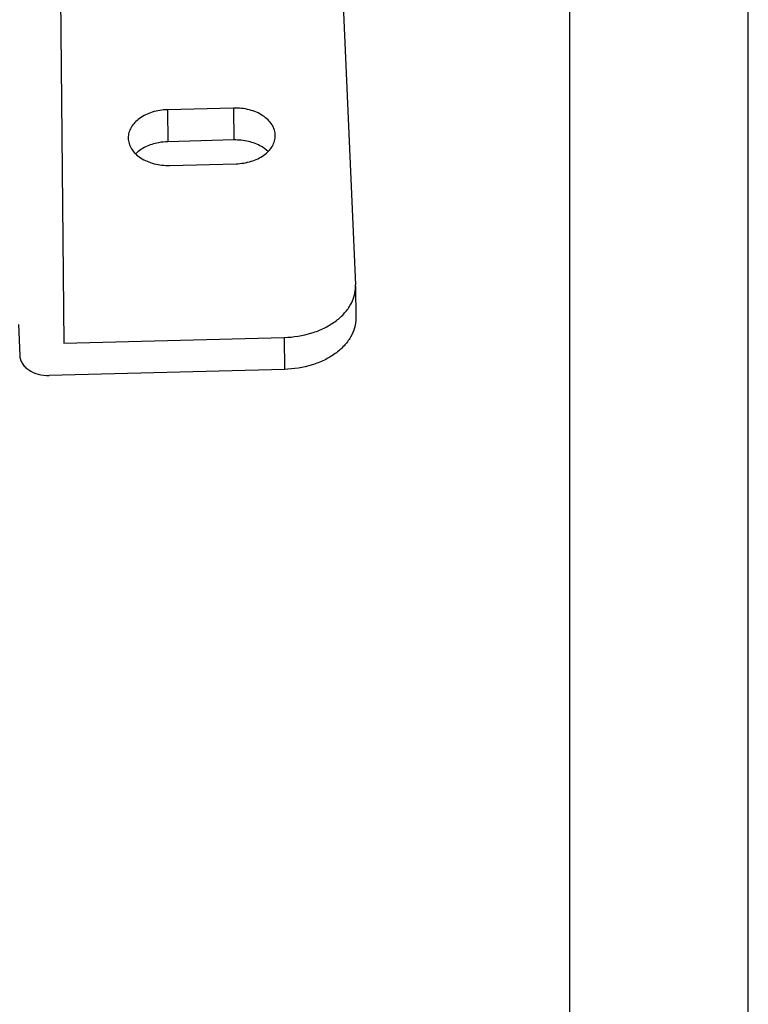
# Model space of a CAD drawing. Header units: millimetres. Extents: x 1406 to 2440, y 904 to 1635.
# Tile 26 of 29: x 2390 to 2440, y 1174 to 1241. Entities that reach past the tile are written whole.
import ezdxf

# ---------------------------------------------------------------- set-up
doc = ezdxf.new("R2010")
doc.units = ezdxf.units.MM
doc.header["$LTSCALE"] = 16.335
doc.layers.get('0').update_dxf_attribs({"linetype": 'CONTINUOUS'})
doc.layers.add('02___PRT_ALL_AXES', color=7, linetype='CONTINUOUS')
doc.layers.add('1', color=7, linetype='CONTINUOUS')

# ---------------------------------------------------------------- blocks, each defined once
blk = doc.blocks.new('AAXXX')
at = {"layer": '1'}
for p, q in [((-2141.5687, 292.6338), (-2141.5687, 350.6709)), ((-2142.5342, 349.6451), (-2142.5342, 293.6596))]:
    blk.add_line(p, q, dxfattribs=at)

msp = doc.modelspace()

# ---------------------------------------------------------------- linework, layer by layer
at = {"color": 7, "linetype": 'Continuous'}
for p, q in [((2406.339, 1381.885), (2413.328, 1223.423)), ((2393.021, 1270.892), (2393.49, 1219.464)), ((2413.33, 1223.341), (2413.328, 1223.423)), ((2413.33, 1223.34), (2413.35, 1221.167)), ((2390.406, 1220.729), (2390.499, 1218.626)), ((2393.49, 1219.464), (2408.482, 1219.85)), ((2408.482, 1219.85), (2408.502, 1217.677)), ((2408.502, 1217.677), (2392.51, 1217.265))]:
    msp.add_line(p, q, dxfattribs=at)
for points, knots in [([(2408.482, 1219.85), (2409.115, 1219.866), (2410.053, 1220.012), (2411.191, 1220.455), (2411.929, 1220.888), (2412.537, 1221.412), (2412.991, 1222.009), (2413.271, 1222.66), (2413.332, 1223.118), (2413.33, 1223.341)], [0, 0, 0, 0, 0.289502, 0.427318, 0.557506, 0.679012, 0.791973, 0.897955, 1, 1, 1, 1]), ([(2413.35, 1221.168), (2413.352, 1220.945), (2413.291, 1220.487), (2413.01, 1219.836), (2412.556, 1219.239), (2411.949, 1218.715), (2411.211, 1218.282), (2410.073, 1217.839), (2409.135, 1217.693), (2408.502, 1217.677)], [0, 0, 0, 0, 0.102045, 0.208027, 0.320988, 0.442494, 0.572682, 0.710498, 1, 1, 1, 1]), ([(2390.499, 1218.626), (2390.503, 1218.533), (2390.537, 1218.343), (2390.663, 1218.076), (2390.856, 1217.835), (2391.204, 1217.552), (2391.764, 1217.312), (2392.257, 1217.259), (2392.51, 1217.265)], [0, 0, 0, 0, 0.105229, 0.213797, 0.32835, 0.450307, 0.715233, 1, 1, 1, 1])]:
    msp.add_open_spline(points, degree=3, knots=knots, dxfattribs=at)
at = {"layer": '02___PRT_ALL_AXES', "color": 7, "linetype": 'Continuous'}
for p, q in [((2405.042, 1235.453), (2400.544, 1235.337)), ((2400.544, 1235.337), (2400.564, 1233.164)), ((2405.042, 1235.453), (2405.062, 1233.28)), ((2405.062, 1233.28), (2400.564, 1233.164)), ((2400.712, 1231.548), (2405.209, 1231.664))]:
    msp.add_line(p, q, dxfattribs=at)
for points, knots in [([(2400.544, 1235.337), (2400.197, 1235.328), (2399.527, 1235.225), (2398.774, 1234.874), (2398.315, 1234.478), (2398.065, 1234.15), (2397.911, 1233.792), (2397.877, 1233.54), (2397.878, 1233.418)], [0, 0, 0, 0, 0.28975, 0.557121, 0.678737, 0.7918, 0.897883, 1, 1, 1, 1]), ([(2407.876, 1233.583), (2407.875, 1233.71), (2407.834, 1233.969), (2407.663, 1234.334), (2407.392, 1234.666), (2406.898, 1235.058), (2406.102, 1235.387), (2405.402, 1235.462), (2405.042, 1235.453)], [0, 0, 0, 0, 0.101609, 0.207396, 0.320483, 0.442413, 0.710618, 1, 1, 1, 1]), ([(2397.878, 1233.418), (2397.879, 1233.291), (2397.92, 1233.032), (2398.091, 1232.667), (2398.362, 1232.335), (2398.856, 1231.943), (2399.652, 1231.613), (2400.352, 1231.539), (2400.712, 1231.548)], [0, 0, 0, 0, 0.101609, 0.207396, 0.320483, 0.442413, 0.710618, 1, 1, 1, 1]), ([(2400.564, 1233.164), (2400.351, 1233.159), (2399.834, 1233.104), (2399.07, 1232.861), (2398.578, 1232.53), (2398.384, 1232.335)], [0, 0, 0, 0, 0.268564, 0.65316, 1, 1, 1, 1]), ([(2407.388, 1232.493), (2407.252, 1232.625), (2406.842, 1232.925), (2406.048, 1233.225), (2405.396, 1233.289), (2405.062, 1233.28)], [0, 0, 0, 0, 0.226619, 0.600721, 1, 1, 1, 1]), ([(2405.209, 1231.664), (2405.557, 1231.673), (2406.227, 1231.776), (2406.98, 1232.127), (2407.439, 1232.522), (2407.689, 1232.851), (2407.843, 1233.209), (2407.877, 1233.461), (2407.876, 1233.583)], [0, 0, 0, 0, 0.28975, 0.557121, 0.678737, 0.7918, 0.897883, 1, 1, 1, 1])]:
    msp.add_open_spline(points, degree=3, knots=knots, dxfattribs=at)

# ---------------------------------------------------------------- block references
at = {"xscale": 12.6, "yscale": 12.6, "zscale": 12.6}
msp.add_blockref('AAXXX', (29423.805, -2783.076), dxfattribs=at)

doc.saveas('drawing.dxf')
